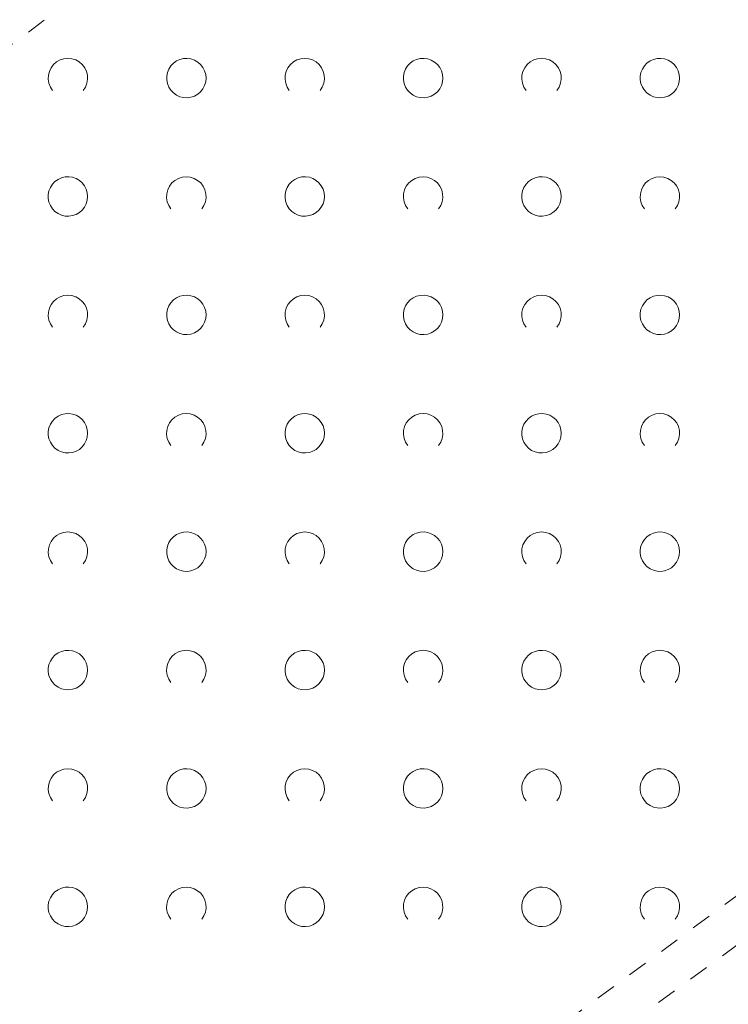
# Model space of a CAD drawing. Extents: x 5474185 to 5474933, y 5916077 to 5916824.
# Tile 52 of 256: x 5474307 to 5474325, y 5916620 to 5916645. Entities that reach past the tile are written whole.
import ezdxf

# ---------------------------------------------------------------- set-up
doc = ezdxf.new("R2010")
doc.units = 0
doc.linetypes.add('PRZER1-1', pattern=[1, 0.5, -0.5])
doc.layers.add('GESUZY', color=253, linetype='CONTINUOUS', lineweight=18)
doc.layers.add('GSSZAD', color=254, linetype='CONTINUOUS', lineweight=18)

msp = doc.modelspace()

# ---------------------------------------------------------------- linework, layer by layer
at = {"layer": 'GESUZY', "linetype": 'PRZER1-1', "lineweight": 13}
for p, q in [((5474339.71, 5916668.78, 10.08), (5474296.7, 5916636.43, 10.08)), ((5474332.6, 5916626.63, 10.08), (5474312.21, 5916611.74, 10.08)), ((5474312.11, 5916612.84, 10.08), (5474329.83, 5916625.89, 10.08))]:
    msp.add_line(p, q, dxfattribs=at)
at = {"layer": 'GSSZAD', "elevation": 10.1, "flags": 128}
for points in [[(5474307.954688, 5916642.958505), (5474307.899433, 5916643.044136), (5474307.862688, 5916643.139191), (5474307.84598, 5916643.239723), (5474307.850002, 5916643.341554), (5474307.874588, 5916643.440454), (5474307.918717, 5916643.532315), (5474307.980554, 5916643.61332), (5474308.057532, 5916643.680104), (5474308.146452, 5916643.729894), (5474308.24362, 5916643.760619), (5474308.345, 5916643.771005), (5474308.44638, 5916643.760619), (5474308.543548, 5916643.729894), (5474308.632468, 5916643.680104), (5474308.709446, 5916643.61332), (5474308.771283, 5916643.532315), (5474308.815412, 5916643.440454), (5474308.839998, 5916643.341554), (5474308.84402, 5916643.239723), (5474308.827312, 5916643.139191), (5474308.790567, 5916643.044136), (5474308.735312, 5916642.958505)], [(5474313.954688, 5916642.958505), (5474313.899433, 5916643.044136), (5474313.862688, 5916643.139191), (5474313.84598, 5916643.239723), (5474313.850002, 5916643.341554), (5474313.874588, 5916643.440454), (5474313.918717, 5916643.532315), (5474313.980554, 5916643.61332), (5474314.057532, 5916643.680104), (5474314.146452, 5916643.729894), (5474314.24362, 5916643.760619), (5474314.345, 5916643.771005), (5474314.44638, 5916643.760619), (5474314.543548, 5916643.729894), (5474314.632468, 5916643.680104), (5474314.709446, 5916643.61332), (5474314.771283, 5916643.532315), (5474314.815412, 5916643.440454), (5474314.839998, 5916643.341554), (5474314.84402, 5916643.239723), (5474314.827312, 5916643.139191), (5474314.790567, 5916643.044136), (5474314.735312, 5916642.958505)], [(5474319.954688, 5916642.958505), (5474319.899433, 5916643.044136), (5474319.862688, 5916643.139191), (5474319.84598, 5916643.239723), (5474319.850002, 5916643.341554), (5474319.874588, 5916643.440454), (5474319.918717, 5916643.532315), (5474319.980554, 5916643.61332), (5474320.057532, 5916643.680104), (5474320.146452, 5916643.729894), (5474320.24362, 5916643.760619), (5474320.345, 5916643.771005), (5474320.44638, 5916643.760619), (5474320.543548, 5916643.729894), (5474320.632468, 5916643.680104), (5474320.709446, 5916643.61332), (5474320.771283, 5916643.532315), (5474320.815412, 5916643.440454), (5474320.839998, 5916643.341554), (5474320.84402, 5916643.239723), (5474320.827312, 5916643.139191), (5474320.790567, 5916643.044136), (5474320.735312, 5916642.958505)], [(5474310.954688, 5916639.958505), (5474310.899433, 5916640.044136), (5474310.862688, 5916640.139191), (5474310.84598, 5916640.239723), (5474310.850002, 5916640.341554), (5474310.874588, 5916640.440454), (5474310.918717, 5916640.532315), (5474310.980554, 5916640.61332), (5474311.057532, 5916640.680104), (5474311.146452, 5916640.729894), (5474311.24362, 5916640.760619), (5474311.345, 5916640.771005), (5474311.44638, 5916640.760619), (5474311.543548, 5916640.729894), (5474311.632468, 5916640.680104), (5474311.709446, 5916640.61332), (5474311.771283, 5916640.532315), (5474311.815412, 5916640.440454), (5474311.839998, 5916640.341554), (5474311.84402, 5916640.239723), (5474311.827312, 5916640.139191), (5474311.790567, 5916640.044136), (5474311.735312, 5916639.958505)], [(5474316.954688, 5916639.958505), (5474316.899433, 5916640.044136), (5474316.862688, 5916640.139191), (5474316.84598, 5916640.239723), (5474316.850002, 5916640.341554), (5474316.874588, 5916640.440454), (5474316.918717, 5916640.532315), (5474316.980554, 5916640.61332), (5474317.057532, 5916640.680104), (5474317.146452, 5916640.729894), (5474317.24362, 5916640.760619), (5474317.345, 5916640.771005), (5474317.44638, 5916640.760619), (5474317.543548, 5916640.729894), (5474317.632468, 5916640.680104), (5474317.709446, 5916640.61332), (5474317.771283, 5916640.532315), (5474317.815412, 5916640.440454), (5474317.839998, 5916640.341554), (5474317.84402, 5916640.239723), (5474317.827312, 5916640.139191), (5474317.790567, 5916640.044136), (5474317.735312, 5916639.958505)], [(5474322.954688, 5916639.958505), (5474322.899433, 5916640.044136), (5474322.862688, 5916640.139191), (5474322.84598, 5916640.239723), (5474322.850002, 5916640.341554), (5474322.874588, 5916640.440454), (5474322.918717, 5916640.532315), (5474322.980554, 5916640.61332), (5474323.057532, 5916640.680104), (5474323.146452, 5916640.729894), (5474323.24362, 5916640.760619), (5474323.345, 5916640.771005), (5474323.44638, 5916640.760619), (5474323.543548, 5916640.729894), (5474323.632468, 5916640.680104), (5474323.709446, 5916640.61332), (5474323.771283, 5916640.532315), (5474323.815412, 5916640.440454), (5474323.839998, 5916640.341554), (5474323.84402, 5916640.239723), (5474323.827312, 5916640.139191), (5474323.790567, 5916640.044136), (5474323.735312, 5916639.958505)], [(5474307.954688, 5916636.958505), (5474307.899433, 5916637.044136), (5474307.862688, 5916637.139191), (5474307.84598, 5916637.239723), (5474307.850002, 5916637.341554), (5474307.874588, 5916637.440454), (5474307.918717, 5916637.532315), (5474307.980554, 5916637.61332), (5474308.057532, 5916637.680104), (5474308.146452, 5916637.729894), (5474308.24362, 5916637.760619), (5474308.345, 5916637.771005), (5474308.44638, 5916637.760619), (5474308.543548, 5916637.729894), (5474308.632468, 5916637.680104), (5474308.709446, 5916637.61332), (5474308.771283, 5916637.532315), (5474308.815412, 5916637.440454), (5474308.839998, 5916637.341554), (5474308.84402, 5916637.239723), (5474308.827312, 5916637.139191), (5474308.790567, 5916637.044136), (5474308.735312, 5916636.958505)], [(5474313.954688, 5916636.958505), (5474313.899433, 5916637.044136), (5474313.862688, 5916637.139191), (5474313.84598, 5916637.239723), (5474313.850002, 5916637.341554), (5474313.874588, 5916637.440454), (5474313.918717, 5916637.532315), (5474313.980554, 5916637.61332), (5474314.057532, 5916637.680104), (5474314.146452, 5916637.729894), (5474314.24362, 5916637.760619), (5474314.345, 5916637.771005), (5474314.44638, 5916637.760619), (5474314.543548, 5916637.729894), (5474314.632468, 5916637.680104), (5474314.709446, 5916637.61332), (5474314.771283, 5916637.532315), (5474314.815412, 5916637.440454), (5474314.839998, 5916637.341554), (5474314.84402, 5916637.239723), (5474314.827312, 5916637.139191), (5474314.790567, 5916637.044136), (5474314.735312, 5916636.958505)], [(5474319.954688, 5916636.958505), (5474319.899433, 5916637.044136), (5474319.862688, 5916637.139191), (5474319.84598, 5916637.239723), (5474319.850002, 5916637.341554), (5474319.874588, 5916637.440454), (5474319.918717, 5916637.532315), (5474319.980554, 5916637.61332), (5474320.057532, 5916637.680104), (5474320.146452, 5916637.729894), (5474320.24362, 5916637.760619), (5474320.345, 5916637.771005), (5474320.44638, 5916637.760619), (5474320.543548, 5916637.729894), (5474320.632468, 5916637.680104), (5474320.709446, 5916637.61332), (5474320.771283, 5916637.532315), (5474320.815412, 5916637.440454), (5474320.839998, 5916637.341554), (5474320.84402, 5916637.239723), (5474320.827312, 5916637.139191), (5474320.790567, 5916637.044136), (5474320.735312, 5916636.958505)], [(5474310.954688, 5916633.958505), (5474310.899433, 5916634.044136), (5474310.862688, 5916634.139191), (5474310.84598, 5916634.239723), (5474310.850002, 5916634.341554), (5474310.874588, 5916634.440454), (5474310.918717, 5916634.532315), (5474310.980554, 5916634.61332), (5474311.057532, 5916634.680104), (5474311.146452, 5916634.729894), (5474311.24362, 5916634.760619), (5474311.345, 5916634.771005), (5474311.44638, 5916634.760619), (5474311.543548, 5916634.729894), (5474311.632468, 5916634.680104), (5474311.709446, 5916634.61332), (5474311.771283, 5916634.532315), (5474311.815412, 5916634.440454), (5474311.839998, 5916634.341554), (5474311.84402, 5916634.239723), (5474311.827312, 5916634.139191), (5474311.790567, 5916634.044136), (5474311.735312, 5916633.958505)], [(5474316.954688, 5916633.958505), (5474316.899433, 5916634.044136), (5474316.862688, 5916634.139191), (5474316.84598, 5916634.239723), (5474316.850002, 5916634.341554), (5474316.874588, 5916634.440454), (5474316.918717, 5916634.532315), (5474316.980554, 5916634.61332), (5474317.057532, 5916634.680104), (5474317.146452, 5916634.729894), (5474317.24362, 5916634.760619), (5474317.345, 5916634.771005), (5474317.44638, 5916634.760619), (5474317.543548, 5916634.729894), (5474317.632468, 5916634.680104), (5474317.709446, 5916634.61332), (5474317.771283, 5916634.532315), (5474317.815412, 5916634.440454), (5474317.839998, 5916634.341554), (5474317.84402, 5916634.239723), (5474317.827312, 5916634.139191), (5474317.790567, 5916634.044136), (5474317.735312, 5916633.958505)], [(5474322.954688, 5916633.958505), (5474322.899433, 5916634.044136), (5474322.862688, 5916634.139191), (5474322.84598, 5916634.239723), (5474322.850002, 5916634.341554), (5474322.874588, 5916634.440454), (5474322.918717, 5916634.532315), (5474322.980554, 5916634.61332), (5474323.057532, 5916634.680104), (5474323.146452, 5916634.729894), (5474323.24362, 5916634.760619), (5474323.345, 5916634.771005), (5474323.44638, 5916634.760619), (5474323.543548, 5916634.729894), (5474323.632468, 5916634.680104), (5474323.709446, 5916634.61332), (5474323.771283, 5916634.532315), (5474323.815412, 5916634.440454), (5474323.839998, 5916634.341554), (5474323.84402, 5916634.239723), (5474323.827312, 5916634.139191), (5474323.790567, 5916634.044136), (5474323.735312, 5916633.958505)], [(5474307.954688, 5916630.958505), (5474307.899433, 5916631.044136), (5474307.862688, 5916631.139191), (5474307.84598, 5916631.239723), (5474307.850002, 5916631.341554), (5474307.874588, 5916631.440454), (5474307.918717, 5916631.532315), (5474307.980554, 5916631.61332), (5474308.057532, 5916631.680104), (5474308.146452, 5916631.729894), (5474308.24362, 5916631.760619), (5474308.345, 5916631.771005), (5474308.44638, 5916631.760619), (5474308.543548, 5916631.729894), (5474308.632468, 5916631.680104), (5474308.709446, 5916631.61332), (5474308.771283, 5916631.532315), (5474308.815412, 5916631.440454), (5474308.839998, 5916631.341554), (5474308.84402, 5916631.239723), (5474308.827312, 5916631.139191), (5474308.790567, 5916631.044136), (5474308.735312, 5916630.958505)], [(5474313.954688, 5916630.958505), (5474313.899433, 5916631.044136), (5474313.862688, 5916631.139191), (5474313.84598, 5916631.239723), (5474313.850002, 5916631.341554), (5474313.874588, 5916631.440454), (5474313.918717, 5916631.532315), (5474313.980554, 5916631.61332), (5474314.057532, 5916631.680104), (5474314.146452, 5916631.729894), (5474314.24362, 5916631.760619), (5474314.345, 5916631.771005), (5474314.44638, 5916631.760619), (5474314.543548, 5916631.729894), (5474314.632468, 5916631.680104), (5474314.709446, 5916631.61332), (5474314.771283, 5916631.532315), (5474314.815412, 5916631.440454), (5474314.839998, 5916631.341554), (5474314.84402, 5916631.239723), (5474314.827312, 5916631.139191), (5474314.790567, 5916631.044136), (5474314.735312, 5916630.958505)], [(5474319.954688, 5916630.958505), (5474319.899433, 5916631.044136), (5474319.862688, 5916631.139191), (5474319.84598, 5916631.239723), (5474319.850002, 5916631.341554), (5474319.874588, 5916631.440454), (5474319.918717, 5916631.532315), (5474319.980554, 5916631.61332), (5474320.057532, 5916631.680104), (5474320.146452, 5916631.729894), (5474320.24362, 5916631.760619), (5474320.345, 5916631.771005), (5474320.44638, 5916631.760619), (5474320.543548, 5916631.729894), (5474320.632468, 5916631.680104), (5474320.709446, 5916631.61332), (5474320.771283, 5916631.532315), (5474320.815412, 5916631.440454), (5474320.839998, 5916631.341554), (5474320.84402, 5916631.239723), (5474320.827312, 5916631.139191), (5474320.790567, 5916631.044136), (5474320.735312, 5916630.958505)], [(5474310.954688, 5916627.958505), (5474310.899433, 5916628.044136), (5474310.862688, 5916628.139191), (5474310.84598, 5916628.239723), (5474310.850002, 5916628.341554), (5474310.874588, 5916628.440454), (5474310.918717, 5916628.532315), (5474310.980554, 5916628.61332), (5474311.057532, 5916628.680104), (5474311.146452, 5916628.729894), (5474311.24362, 5916628.760619), (5474311.345, 5916628.771005), (5474311.44638, 5916628.760619), (5474311.543548, 5916628.729894), (5474311.632468, 5916628.680104), (5474311.709446, 5916628.61332), (5474311.771283, 5916628.532315), (5474311.815412, 5916628.440454), (5474311.839998, 5916628.341554), (5474311.84402, 5916628.239723), (5474311.827312, 5916628.139191), (5474311.790567, 5916628.044136), (5474311.735312, 5916627.958505)], [(5474316.954688, 5916627.958505), (5474316.899433, 5916628.044136), (5474316.862688, 5916628.139191), (5474316.84598, 5916628.239723), (5474316.850002, 5916628.341554), (5474316.874588, 5916628.440454), (5474316.918717, 5916628.532315), (5474316.980554, 5916628.61332), (5474317.057532, 5916628.680104), (5474317.146452, 5916628.729894), (5474317.24362, 5916628.760619), (5474317.345, 5916628.771005), (5474317.44638, 5916628.760619), (5474317.543548, 5916628.729894), (5474317.632468, 5916628.680104), (5474317.709446, 5916628.61332), (5474317.771283, 5916628.532315), (5474317.815412, 5916628.440454), (5474317.839998, 5916628.341554), (5474317.84402, 5916628.239723), (5474317.827312, 5916628.139191), (5474317.790567, 5916628.044136), (5474317.735312, 5916627.958505)], [(5474322.954688, 5916627.958505), (5474322.899433, 5916628.044136), (5474322.862688, 5916628.139191), (5474322.84598, 5916628.239723), (5474322.850002, 5916628.341554), (5474322.874588, 5916628.440454), (5474322.918717, 5916628.532315), (5474322.980554, 5916628.61332), (5474323.057532, 5916628.680104), (5474323.146452, 5916628.729894), (5474323.24362, 5916628.760619), (5474323.345, 5916628.771005), (5474323.44638, 5916628.760619), (5474323.543548, 5916628.729894), (5474323.632468, 5916628.680104), (5474323.709446, 5916628.61332), (5474323.771283, 5916628.532315), (5474323.815412, 5916628.440454), (5474323.839998, 5916628.341554), (5474323.84402, 5916628.239723), (5474323.827312, 5916628.139191), (5474323.790567, 5916628.044136), (5474323.735312, 5916627.958505)], [(5474307.954688, 5916624.958505), (5474307.899433, 5916625.044136), (5474307.862688, 5916625.139191), (5474307.84598, 5916625.239723), (5474307.850002, 5916625.341554), (5474307.874588, 5916625.440454), (5474307.918717, 5916625.532315), (5474307.980554, 5916625.61332), (5474308.057532, 5916625.680104), (5474308.146452, 5916625.729894), (5474308.24362, 5916625.760619), (5474308.345, 5916625.771005), (5474308.44638, 5916625.760619), (5474308.543548, 5916625.729894), (5474308.632468, 5916625.680104), (5474308.709446, 5916625.61332), (5474308.771283, 5916625.532315), (5474308.815412, 5916625.440454), (5474308.839998, 5916625.341554), (5474308.84402, 5916625.239723), (5474308.827312, 5916625.139191), (5474308.790567, 5916625.044136), (5474308.735312, 5916624.958505)], [(5474313.954688, 5916624.958505), (5474313.899433, 5916625.044136), (5474313.862688, 5916625.139191), (5474313.84598, 5916625.239723), (5474313.850002, 5916625.341554), (5474313.874588, 5916625.440454), (5474313.918717, 5916625.532315), (5474313.980554, 5916625.61332), (5474314.057532, 5916625.680104), (5474314.146452, 5916625.729894), (5474314.24362, 5916625.760619), (5474314.345, 5916625.771005), (5474314.44638, 5916625.760619), (5474314.543548, 5916625.729894), (5474314.632468, 5916625.680104), (5474314.709446, 5916625.61332), (5474314.771283, 5916625.532315), (5474314.815412, 5916625.440454), (5474314.839998, 5916625.341554), (5474314.84402, 5916625.239723), (5474314.827312, 5916625.139191), (5474314.790567, 5916625.044136), (5474314.735312, 5916624.958505)], [(5474319.954688, 5916624.958505), (5474319.899433, 5916625.044136), (5474319.862688, 5916625.139191), (5474319.84598, 5916625.239723), (5474319.850002, 5916625.341554), (5474319.874588, 5916625.440454), (5474319.918717, 5916625.532315), (5474319.980554, 5916625.61332), (5474320.057532, 5916625.680104), (5474320.146452, 5916625.729894), (5474320.24362, 5916625.760619), (5474320.345, 5916625.771005), (5474320.44638, 5916625.760619), (5474320.543548, 5916625.729894), (5474320.632468, 5916625.680104), (5474320.709446, 5916625.61332), (5474320.771283, 5916625.532315), (5474320.815412, 5916625.440454), (5474320.839998, 5916625.341554), (5474320.84402, 5916625.239723), (5474320.827312, 5916625.139191), (5474320.790567, 5916625.044136), (5474320.735312, 5916624.958505)], [(5474310.954688, 5916621.958505), (5474310.899433, 5916622.044136), (5474310.862688, 5916622.139191), (5474310.84598, 5916622.239723), (5474310.850002, 5916622.341554), (5474310.874588, 5916622.440454), (5474310.918717, 5916622.532315), (5474310.980554, 5916622.61332), (5474311.057532, 5916622.680104), (5474311.146452, 5916622.729894), (5474311.24362, 5916622.760619), (5474311.345, 5916622.771005), (5474311.44638, 5916622.760619), (5474311.543548, 5916622.729894), (5474311.632468, 5916622.680104), (5474311.709446, 5916622.61332), (5474311.771283, 5916622.532315), (5474311.815412, 5916622.440454), (5474311.839998, 5916622.341554), (5474311.84402, 5916622.239723), (5474311.827312, 5916622.139191), (5474311.790567, 5916622.044136), (5474311.735312, 5916621.958505)], [(5474316.954688, 5916621.958505), (5474316.899433, 5916622.044136), (5474316.862688, 5916622.139191), (5474316.84598, 5916622.239723), (5474316.850002, 5916622.341554), (5474316.874588, 5916622.440454), (5474316.918717, 5916622.532315), (5474316.980554, 5916622.61332), (5474317.057532, 5916622.680104), (5474317.146452, 5916622.729894), (5474317.24362, 5916622.760619), (5474317.345, 5916622.771005), (5474317.44638, 5916622.760619), (5474317.543548, 5916622.729894), (5474317.632468, 5916622.680104), (5474317.709446, 5916622.61332), (5474317.771283, 5916622.532315), (5474317.815412, 5916622.440454), (5474317.839998, 5916622.341554), (5474317.84402, 5916622.239723), (5474317.827312, 5916622.139191), (5474317.790567, 5916622.044136), (5474317.735312, 5916621.958505)], [(5474322.954688, 5916621.958505), (5474322.899433, 5916622.044136), (5474322.862688, 5916622.139191), (5474322.84598, 5916622.239723), (5474322.850002, 5916622.341554), (5474322.874588, 5916622.440454), (5474322.918717, 5916622.532315), (5474322.980554, 5916622.61332), (5474323.057532, 5916622.680104), (5474323.146452, 5916622.729894), (5474323.24362, 5916622.760619), (5474323.345, 5916622.771005), (5474323.44638, 5916622.760619), (5474323.543548, 5916622.729894), (5474323.632468, 5916622.680104), (5474323.709446, 5916622.61332), (5474323.771283, 5916622.532315), (5474323.815412, 5916622.440454), (5474323.839998, 5916622.341554), (5474323.84402, 5916622.239723), (5474323.827312, 5916622.139191), (5474323.790567, 5916622.044136), (5474323.735312, 5916621.958505)]]:
    msp.add_lwpolyline(points, dxfattribs=at)
for points in [[(5474311.845, 5916643.271005), (5474311.835964, 5916643.365631), (5474311.809184, 5916643.456836), (5474311.765627, 5916643.541325), (5474311.706867, 5916643.616045), (5474311.635028, 5916643.678293), (5474311.552708, 5916643.725821), (5474311.462879, 5916643.756911), (5474311.368791, 5916643.770439), (5474311.273843, 5916643.765916), (5474311.181466, 5916643.743505), (5474311.095, 5916643.704018), (5474311.01757, 5916643.64888), (5474310.951973, 5916643.580084), (5474310.900582, 5916643.500118), (5474310.865254, 5916643.411871), (5474310.847264, 5916643.318533), (5474310.847264, 5916643.223477), (5474310.865254, 5916643.130139), (5474310.900582, 5916643.041892), (5474310.951973, 5916642.961926), (5474311.01757, 5916642.89313), (5474311.095, 5916642.837992), (5474311.181466, 5916642.798505), (5474311.273843, 5916642.776094), (5474311.368791, 5916642.771571), (5474311.462879, 5916642.785099), (5474311.552708, 5916642.816189), (5474311.635028, 5916642.863717), (5474311.706867, 5916642.925965), (5474311.765627, 5916643.000685), (5474311.809184, 5916643.085174), (5474311.835964, 5916643.176379), (5474311.845, 5916643.271005)], [(5474317.845, 5916643.271005), (5474317.835964, 5916643.365631), (5474317.809184, 5916643.456836), (5474317.765627, 5916643.541325), (5474317.706867, 5916643.616045), (5474317.635028, 5916643.678293), (5474317.552708, 5916643.725821), (5474317.462879, 5916643.756911), (5474317.368791, 5916643.770439), (5474317.273843, 5916643.765916), (5474317.181466, 5916643.743505), (5474317.095, 5916643.704018), (5474317.01757, 5916643.64888), (5474316.951973, 5916643.580084), (5474316.900582, 5916643.500118), (5474316.865254, 5916643.411871), (5474316.847264, 5916643.318533), (5474316.847264, 5916643.223477), (5474316.865254, 5916643.130139), (5474316.900582, 5916643.041892), (5474316.951973, 5916642.961926), (5474317.01757, 5916642.89313), (5474317.095, 5916642.837992), (5474317.181466, 5916642.798505), (5474317.273843, 5916642.776094), (5474317.368791, 5916642.771571), (5474317.462879, 5916642.785099), (5474317.552708, 5916642.816189), (5474317.635028, 5916642.863717), (5474317.706867, 5916642.925965), (5474317.765627, 5916643.000685), (5474317.809184, 5916643.085174), (5474317.835964, 5916643.176379), (5474317.845, 5916643.271005)], [(5474323.845, 5916643.271005), (5474323.835964, 5916643.365631), (5474323.809184, 5916643.456836), (5474323.765627, 5916643.541325), (5474323.706867, 5916643.616045), (5474323.635028, 5916643.678293), (5474323.552708, 5916643.725821), (5474323.462879, 5916643.756911), (5474323.368791, 5916643.770439), (5474323.273843, 5916643.765916), (5474323.181466, 5916643.743505), (5474323.095, 5916643.704018), (5474323.01757, 5916643.64888), (5474322.951973, 5916643.580084), (5474322.900582, 5916643.500118), (5474322.865254, 5916643.411871), (5474322.847264, 5916643.318533), (5474322.847264, 5916643.223477), (5474322.865254, 5916643.130139), (5474322.900582, 5916643.041892), (5474322.951973, 5916642.961926), (5474323.01757, 5916642.89313), (5474323.095, 5916642.837992), (5474323.181466, 5916642.798505), (5474323.273843, 5916642.776094), (5474323.368791, 5916642.771571), (5474323.462879, 5916642.785099), (5474323.552708, 5916642.816189), (5474323.635028, 5916642.863717), (5474323.706867, 5916642.925965), (5474323.765627, 5916643.000685), (5474323.809184, 5916643.085174), (5474323.835964, 5916643.176379), (5474323.845, 5916643.271005)], [(5474308.845, 5916640.271005), (5474308.835964, 5916640.365631), (5474308.809184, 5916640.456836), (5474308.765627, 5916640.541325), (5474308.706867, 5916640.616045), (5474308.635028, 5916640.678293), (5474308.552708, 5916640.725821), (5474308.462879, 5916640.756911), (5474308.368791, 5916640.770439), (5474308.273843, 5916640.765916), (5474308.181466, 5916640.743505), (5474308.095, 5916640.704018), (5474308.01757, 5916640.64888), (5474307.951973, 5916640.580084), (5474307.900582, 5916640.500118), (5474307.865254, 5916640.411871), (5474307.847264, 5916640.318533), (5474307.847264, 5916640.223477), (5474307.865254, 5916640.130139), (5474307.900582, 5916640.041892), (5474307.951973, 5916639.961926), (5474308.01757, 5916639.89313), (5474308.095, 5916639.837992), (5474308.181466, 5916639.798505), (5474308.273843, 5916639.776094), (5474308.368791, 5916639.771571), (5474308.462879, 5916639.785099), (5474308.552708, 5916639.816189), (5474308.635028, 5916639.863717), (5474308.706867, 5916639.925965), (5474308.765627, 5916640.000685), (5474308.809184, 5916640.085174), (5474308.835964, 5916640.176379), (5474308.845, 5916640.271005)], [(5474314.845, 5916640.271005), (5474314.835964, 5916640.365631), (5474314.809184, 5916640.456836), (5474314.765627, 5916640.541325), (5474314.706867, 5916640.616045), (5474314.635028, 5916640.678293), (5474314.552708, 5916640.725821), (5474314.462879, 5916640.756911), (5474314.368791, 5916640.770439), (5474314.273843, 5916640.765916), (5474314.181466, 5916640.743505), (5474314.095, 5916640.704018), (5474314.01757, 5916640.64888), (5474313.951973, 5916640.580084), (5474313.900582, 5916640.500118), (5474313.865254, 5916640.411871), (5474313.847264, 5916640.318533), (5474313.847264, 5916640.223477), (5474313.865254, 5916640.130139), (5474313.900582, 5916640.041892), (5474313.951973, 5916639.961926), (5474314.01757, 5916639.89313), (5474314.095, 5916639.837992), (5474314.181466, 5916639.798505), (5474314.273843, 5916639.776094), (5474314.368791, 5916639.771571), (5474314.462879, 5916639.785099), (5474314.552708, 5916639.816189), (5474314.635028, 5916639.863717), (5474314.706867, 5916639.925965), (5474314.765627, 5916640.000685), (5474314.809184, 5916640.085174), (5474314.835964, 5916640.176379), (5474314.845, 5916640.271005)], [(5474320.845, 5916640.271005), (5474320.835964, 5916640.365631), (5474320.809184, 5916640.456836), (5474320.765627, 5916640.541325), (5474320.706867, 5916640.616045), (5474320.635028, 5916640.678293), (5474320.552708, 5916640.725821), (5474320.462879, 5916640.756911), (5474320.368791, 5916640.770439), (5474320.273843, 5916640.765916), (5474320.181466, 5916640.743505), (5474320.095, 5916640.704018), (5474320.01757, 5916640.64888), (5474319.951973, 5916640.580084), (5474319.900582, 5916640.500118), (5474319.865254, 5916640.411871), (5474319.847264, 5916640.318533), (5474319.847264, 5916640.223477), (5474319.865254, 5916640.130139), (5474319.900582, 5916640.041892), (5474319.951973, 5916639.961926), (5474320.01757, 5916639.89313), (5474320.095, 5916639.837992), (5474320.181466, 5916639.798505), (5474320.273843, 5916639.776094), (5474320.368791, 5916639.771571), (5474320.462879, 5916639.785099), (5474320.552708, 5916639.816189), (5474320.635028, 5916639.863717), (5474320.706867, 5916639.925965), (5474320.765627, 5916640.000685), (5474320.809184, 5916640.085174), (5474320.835964, 5916640.176379), (5474320.845, 5916640.271005)], [(5474311.845, 5916637.271005), (5474311.835964, 5916637.365631), (5474311.809184, 5916637.456836), (5474311.765627, 5916637.541325), (5474311.706867, 5916637.616045), (5474311.635028, 5916637.678293), (5474311.552708, 5916637.725821), (5474311.462879, 5916637.756911), (5474311.368791, 5916637.770439), (5474311.273843, 5916637.765916), (5474311.181466, 5916637.743505), (5474311.095, 5916637.704018), (5474311.01757, 5916637.64888), (5474310.951973, 5916637.580084), (5474310.900582, 5916637.500118), (5474310.865254, 5916637.411871), (5474310.847264, 5916637.318533), (5474310.847264, 5916637.223477), (5474310.865254, 5916637.130139), (5474310.900582, 5916637.041892), (5474310.951973, 5916636.961926), (5474311.01757, 5916636.89313), (5474311.095, 5916636.837992), (5474311.181466, 5916636.798505), (5474311.273843, 5916636.776094), (5474311.368791, 5916636.771571), (5474311.462879, 5916636.785099), (5474311.552708, 5916636.816189), (5474311.635028, 5916636.863717), (5474311.706867, 5916636.925965), (5474311.765627, 5916637.000685), (5474311.809184, 5916637.085174), (5474311.835964, 5916637.176379), (5474311.845, 5916637.271005)], [(5474317.845, 5916637.271005), (5474317.835964, 5916637.365631), (5474317.809184, 5916637.456836), (5474317.765627, 5916637.541325), (5474317.706867, 5916637.616045), (5474317.635028, 5916637.678293), (5474317.552708, 5916637.725821), (5474317.462879, 5916637.756911), (5474317.368791, 5916637.770439), (5474317.273843, 5916637.765916), (5474317.181466, 5916637.743505), (5474317.095, 5916637.704018), (5474317.01757, 5916637.64888), (5474316.951973, 5916637.580084), (5474316.900582, 5916637.500118), (5474316.865254, 5916637.411871), (5474316.847264, 5916637.318533), (5474316.847264, 5916637.223477), (5474316.865254, 5916637.130139), (5474316.900582, 5916637.041892), (5474316.951973, 5916636.961926), (5474317.01757, 5916636.89313), (5474317.095, 5916636.837992), (5474317.181466, 5916636.798505), (5474317.273843, 5916636.776094), (5474317.368791, 5916636.771571), (5474317.462879, 5916636.785099), (5474317.552708, 5916636.816189), (5474317.635028, 5916636.863717), (5474317.706867, 5916636.925965), (5474317.765627, 5916637.000685), (5474317.809184, 5916637.085174), (5474317.835964, 5916637.176379), (5474317.845, 5916637.271005)], [(5474323.845, 5916637.271005), (5474323.835964, 5916637.365631), (5474323.809184, 5916637.456836), (5474323.765627, 5916637.541325), (5474323.706867, 5916637.616045), (5474323.635028, 5916637.678293), (5474323.552708, 5916637.725821), (5474323.462879, 5916637.756911), (5474323.368791, 5916637.770439), (5474323.273843, 5916637.765916), (5474323.181466, 5916637.743505), (5474323.095, 5916637.704018), (5474323.01757, 5916637.64888), (5474322.951973, 5916637.580084), (5474322.900582, 5916637.500118), (5474322.865254, 5916637.411871), (5474322.847264, 5916637.318533), (5474322.847264, 5916637.223477), (5474322.865254, 5916637.130139), (5474322.900582, 5916637.041892), (5474322.951973, 5916636.961926), (5474323.01757, 5916636.89313), (5474323.095, 5916636.837992), (5474323.181466, 5916636.798505), (5474323.273843, 5916636.776094), (5474323.368791, 5916636.771571), (5474323.462879, 5916636.785099), (5474323.552708, 5916636.816189), (5474323.635028, 5916636.863717), (5474323.706867, 5916636.925965), (5474323.765627, 5916637.000685), (5474323.809184, 5916637.085174), (5474323.835964, 5916637.176379), (5474323.845, 5916637.271005)], [(5474308.845, 5916634.271005), (5474308.835964, 5916634.365631), (5474308.809184, 5916634.456836), (5474308.765627, 5916634.541325), (5474308.706867, 5916634.616045), (5474308.635028, 5916634.678293), (5474308.552708, 5916634.725821), (5474308.462879, 5916634.756911), (5474308.368791, 5916634.770439), (5474308.273843, 5916634.765916), (5474308.181466, 5916634.743505), (5474308.095, 5916634.704018), (5474308.01757, 5916634.64888), (5474307.951973, 5916634.580084), (5474307.900582, 5916634.500118), (5474307.865254, 5916634.411871), (5474307.847264, 5916634.318533), (5474307.847264, 5916634.223477), (5474307.865254, 5916634.130139), (5474307.900582, 5916634.041892), (5474307.951973, 5916633.961926), (5474308.01757, 5916633.89313), (5474308.095, 5916633.837992), (5474308.181466, 5916633.798505), (5474308.273843, 5916633.776094), (5474308.368791, 5916633.771571), (5474308.462879, 5916633.785099), (5474308.552708, 5916633.816189), (5474308.635028, 5916633.863717), (5474308.706867, 5916633.925965), (5474308.765627, 5916634.000685), (5474308.809184, 5916634.085174), (5474308.835964, 5916634.176379), (5474308.845, 5916634.271005)], [(5474314.845, 5916634.271005), (5474314.835964, 5916634.365631), (5474314.809184, 5916634.456836), (5474314.765627, 5916634.541325), (5474314.706867, 5916634.616045), (5474314.635028, 5916634.678293), (5474314.552708, 5916634.725821), (5474314.462879, 5916634.756911), (5474314.368791, 5916634.770439), (5474314.273843, 5916634.765916), (5474314.181466, 5916634.743505), (5474314.095, 5916634.704018), (5474314.01757, 5916634.64888), (5474313.951973, 5916634.580084), (5474313.900582, 5916634.500118), (5474313.865254, 5916634.411871), (5474313.847264, 5916634.318533), (5474313.847264, 5916634.223477), (5474313.865254, 5916634.130139), (5474313.900582, 5916634.041892), (5474313.951973, 5916633.961926), (5474314.01757, 5916633.89313), (5474314.095, 5916633.837992), (5474314.181466, 5916633.798505), (5474314.273843, 5916633.776094), (5474314.368791, 5916633.771571), (5474314.462879, 5916633.785099), (5474314.552708, 5916633.816189), (5474314.635028, 5916633.863717), (5474314.706867, 5916633.925965), (5474314.765627, 5916634.000685), (5474314.809184, 5916634.085174), (5474314.835964, 5916634.176379), (5474314.845, 5916634.271005)], [(5474320.845, 5916634.271005), (5474320.835964, 5916634.365631), (5474320.809184, 5916634.456836), (5474320.765627, 5916634.541325), (5474320.706867, 5916634.616045), (5474320.635028, 5916634.678293), (5474320.552708, 5916634.725821), (5474320.462879, 5916634.756911), (5474320.368791, 5916634.770439), (5474320.273843, 5916634.765916), (5474320.181466, 5916634.743505), (5474320.095, 5916634.704018), (5474320.01757, 5916634.64888), (5474319.951973, 5916634.580084), (5474319.900582, 5916634.500118), (5474319.865254, 5916634.411871), (5474319.847264, 5916634.318533), (5474319.847264, 5916634.223477), (5474319.865254, 5916634.130139), (5474319.900582, 5916634.041892), (5474319.951973, 5916633.961926), (5474320.01757, 5916633.89313), (5474320.095, 5916633.837992), (5474320.181466, 5916633.798505), (5474320.273843, 5916633.776094), (5474320.368791, 5916633.771571), (5474320.462879, 5916633.785099), (5474320.552708, 5916633.816189), (5474320.635028, 5916633.863717), (5474320.706867, 5916633.925965), (5474320.765627, 5916634.000685), (5474320.809184, 5916634.085174), (5474320.835964, 5916634.176379), (5474320.845, 5916634.271005)], [(5474311.845, 5916631.271005), (5474311.835964, 5916631.365631), (5474311.809184, 5916631.456836), (5474311.765627, 5916631.541325), (5474311.706867, 5916631.616045), (5474311.635028, 5916631.678293), (5474311.552708, 5916631.725821), (5474311.462879, 5916631.756911), (5474311.368791, 5916631.770439), (5474311.273843, 5916631.765916), (5474311.181466, 5916631.743505), (5474311.095, 5916631.704018), (5474311.01757, 5916631.64888), (5474310.951973, 5916631.580084), (5474310.900582, 5916631.500118), (5474310.865254, 5916631.411871), (5474310.847264, 5916631.318533), (5474310.847264, 5916631.223477), (5474310.865254, 5916631.130139), (5474310.900582, 5916631.041892), (5474310.951973, 5916630.961926), (5474311.01757, 5916630.89313), (5474311.095, 5916630.837992), (5474311.181466, 5916630.798505), (5474311.273843, 5916630.776094), (5474311.368791, 5916630.771571), (5474311.462879, 5916630.785099), (5474311.552708, 5916630.816189), (5474311.635028, 5916630.863717), (5474311.706867, 5916630.925965), (5474311.765627, 5916631.000685), (5474311.809184, 5916631.085174), (5474311.835964, 5916631.176379), (5474311.845, 5916631.271005)], [(5474317.845, 5916631.271005), (5474317.835964, 5916631.365631), (5474317.809184, 5916631.456836), (5474317.765627, 5916631.541325), (5474317.706867, 5916631.616045), (5474317.635028, 5916631.678293), (5474317.552708, 5916631.725821), (5474317.462879, 5916631.756911), (5474317.368791, 5916631.770439), (5474317.273843, 5916631.765916), (5474317.181466, 5916631.743505), (5474317.095, 5916631.704018), (5474317.01757, 5916631.64888), (5474316.951973, 5916631.580084), (5474316.900582, 5916631.500118), (5474316.865254, 5916631.411871), (5474316.847264, 5916631.318533), (5474316.847264, 5916631.223477), (5474316.865254, 5916631.130139), (5474316.900582, 5916631.041892), (5474316.951973, 5916630.961926), (5474317.01757, 5916630.89313), (5474317.095, 5916630.837992), (5474317.181466, 5916630.798505), (5474317.273843, 5916630.776094), (5474317.368791, 5916630.771571), (5474317.462879, 5916630.785099), (5474317.552708, 5916630.816189), (5474317.635028, 5916630.863717), (5474317.706867, 5916630.925965), (5474317.765627, 5916631.000685), (5474317.809184, 5916631.085174), (5474317.835964, 5916631.176379), (5474317.845, 5916631.271005)], [(5474323.845, 5916631.271005), (5474323.835964, 5916631.365631), (5474323.809184, 5916631.456836), (5474323.765627, 5916631.541325), (5474323.706867, 5916631.616045), (5474323.635028, 5916631.678293), (5474323.552708, 5916631.725821), (5474323.462879, 5916631.756911), (5474323.368791, 5916631.770439), (5474323.273843, 5916631.765916), (5474323.181466, 5916631.743505), (5474323.095, 5916631.704018), (5474323.01757, 5916631.64888), (5474322.951973, 5916631.580084), (5474322.900582, 5916631.500118), (5474322.865254, 5916631.411871), (5474322.847264, 5916631.318533), (5474322.847264, 5916631.223477), (5474322.865254, 5916631.130139), (5474322.900582, 5916631.041892), (5474322.951973, 5916630.961926), (5474323.01757, 5916630.89313), (5474323.095, 5916630.837992), (5474323.181466, 5916630.798505), (5474323.273843, 5916630.776094), (5474323.368791, 5916630.771571), (5474323.462879, 5916630.785099), (5474323.552708, 5916630.816189), (5474323.635028, 5916630.863717), (5474323.706867, 5916630.925965), (5474323.765627, 5916631.000685), (5474323.809184, 5916631.085174), (5474323.835964, 5916631.176379), (5474323.845, 5916631.271005)], [(5474308.845, 5916628.271005), (5474308.835964, 5916628.365631), (5474308.809184, 5916628.456836), (5474308.765627, 5916628.541325), (5474308.706867, 5916628.616045), (5474308.635028, 5916628.678293), (5474308.552708, 5916628.725821), (5474308.462879, 5916628.756911), (5474308.368791, 5916628.770439), (5474308.273843, 5916628.765916), (5474308.181466, 5916628.743505), (5474308.095, 5916628.704018), (5474308.01757, 5916628.64888), (5474307.951973, 5916628.580084), (5474307.900582, 5916628.500118), (5474307.865254, 5916628.411871), (5474307.847264, 5916628.318533), (5474307.847264, 5916628.223477), (5474307.865254, 5916628.130139), (5474307.900582, 5916628.041892), (5474307.951973, 5916627.961926), (5474308.01757, 5916627.89313), (5474308.095, 5916627.837992), (5474308.181466, 5916627.798505), (5474308.273843, 5916627.776094), (5474308.368791, 5916627.771571), (5474308.462879, 5916627.785099), (5474308.552708, 5916627.816189), (5474308.635028, 5916627.863717), (5474308.706867, 5916627.925965), (5474308.765627, 5916628.000685), (5474308.809184, 5916628.085174), (5474308.835964, 5916628.176379), (5474308.845, 5916628.271005)], [(5474314.845, 5916628.271005), (5474314.835964, 5916628.365631), (5474314.809184, 5916628.456836), (5474314.765627, 5916628.541325), (5474314.706867, 5916628.616045), (5474314.635028, 5916628.678293), (5474314.552708, 5916628.725821), (5474314.462879, 5916628.756911), (5474314.368791, 5916628.770439), (5474314.273843, 5916628.765916), (5474314.181466, 5916628.743505), (5474314.095, 5916628.704018), (5474314.01757, 5916628.64888), (5474313.951973, 5916628.580084), (5474313.900582, 5916628.500118), (5474313.865254, 5916628.411871), (5474313.847264, 5916628.318533), (5474313.847264, 5916628.223477), (5474313.865254, 5916628.130139), (5474313.900582, 5916628.041892), (5474313.951973, 5916627.961926), (5474314.01757, 5916627.89313), (5474314.095, 5916627.837992), (5474314.181466, 5916627.798505), (5474314.273843, 5916627.776094), (5474314.368791, 5916627.771571), (5474314.462879, 5916627.785099), (5474314.552708, 5916627.816189), (5474314.635028, 5916627.863717), (5474314.706867, 5916627.925965), (5474314.765627, 5916628.000685), (5474314.809184, 5916628.085174), (5474314.835964, 5916628.176379), (5474314.845, 5916628.271005)], [(5474320.845, 5916628.271005), (5474320.835964, 5916628.365631), (5474320.809184, 5916628.456836), (5474320.765627, 5916628.541325), (5474320.706867, 5916628.616045), (5474320.635028, 5916628.678293), (5474320.552708, 5916628.725821), (5474320.462879, 5916628.756911), (5474320.368791, 5916628.770439), (5474320.273843, 5916628.765916), (5474320.181466, 5916628.743505), (5474320.095, 5916628.704018), (5474320.01757, 5916628.64888), (5474319.951973, 5916628.580084), (5474319.900582, 5916628.500118), (5474319.865254, 5916628.411871), (5474319.847264, 5916628.318533), (5474319.847264, 5916628.223477), (5474319.865254, 5916628.130139), (5474319.900582, 5916628.041892), (5474319.951973, 5916627.961926), (5474320.01757, 5916627.89313), (5474320.095, 5916627.837992), (5474320.181466, 5916627.798505), (5474320.273843, 5916627.776094), (5474320.368791, 5916627.771571), (5474320.462879, 5916627.785099), (5474320.552708, 5916627.816189), (5474320.635028, 5916627.863717), (5474320.706867, 5916627.925965), (5474320.765627, 5916628.000685), (5474320.809184, 5916628.085174), (5474320.835964, 5916628.176379), (5474320.845, 5916628.271005)], [(5474311.845, 5916625.271005), (5474311.835964, 5916625.365631), (5474311.809184, 5916625.456836), (5474311.765627, 5916625.541325), (5474311.706867, 5916625.616045), (5474311.635028, 5916625.678293), (5474311.552708, 5916625.725821), (5474311.462879, 5916625.756911), (5474311.368791, 5916625.770439), (5474311.273843, 5916625.765916), (5474311.181466, 5916625.743505), (5474311.095, 5916625.704018), (5474311.01757, 5916625.64888), (5474310.951973, 5916625.580084), (5474310.900582, 5916625.500118), (5474310.865254, 5916625.411871), (5474310.847264, 5916625.318533), (5474310.847264, 5916625.223477), (5474310.865254, 5916625.130139), (5474310.900582, 5916625.041892), (5474310.951973, 5916624.961926), (5474311.01757, 5916624.89313), (5474311.095, 5916624.837992), (5474311.181466, 5916624.798505), (5474311.273843, 5916624.776094), (5474311.368791, 5916624.771571), (5474311.462879, 5916624.785099), (5474311.552708, 5916624.816189), (5474311.635028, 5916624.863717), (5474311.706867, 5916624.925965), (5474311.765627, 5916625.000685), (5474311.809184, 5916625.085174), (5474311.835964, 5916625.176379), (5474311.845, 5916625.271005)], [(5474317.845, 5916625.271005), (5474317.835964, 5916625.365631), (5474317.809184, 5916625.456836), (5474317.765627, 5916625.541325), (5474317.706867, 5916625.616045), (5474317.635028, 5916625.678293), (5474317.552708, 5916625.725821), (5474317.462879, 5916625.756911), (5474317.368791, 5916625.770439), (5474317.273843, 5916625.765916), (5474317.181466, 5916625.743505), (5474317.095, 5916625.704018), (5474317.01757, 5916625.64888), (5474316.951973, 5916625.580084), (5474316.900582, 5916625.500118), (5474316.865254, 5916625.411871), (5474316.847264, 5916625.318533), (5474316.847264, 5916625.223477), (5474316.865254, 5916625.130139), (5474316.900582, 5916625.041892), (5474316.951973, 5916624.961926), (5474317.01757, 5916624.89313), (5474317.095, 5916624.837992), (5474317.181466, 5916624.798505), (5474317.273843, 5916624.776094), (5474317.368791, 5916624.771571), (5474317.462879, 5916624.785099), (5474317.552708, 5916624.816189), (5474317.635028, 5916624.863717), (5474317.706867, 5916624.925965), (5474317.765627, 5916625.000685), (5474317.809184, 5916625.085174), (5474317.835964, 5916625.176379), (5474317.845, 5916625.271005)], [(5474323.845, 5916625.271005), (5474323.835964, 5916625.365631), (5474323.809184, 5916625.456836), (5474323.765627, 5916625.541325), (5474323.706867, 5916625.616045), (5474323.635028, 5916625.678293), (5474323.552708, 5916625.725821), (5474323.462879, 5916625.756911), (5474323.368791, 5916625.770439), (5474323.273843, 5916625.765916), (5474323.181466, 5916625.743505), (5474323.095, 5916625.704018), (5474323.01757, 5916625.64888), (5474322.951973, 5916625.580084), (5474322.900582, 5916625.500118), (5474322.865254, 5916625.411871), (5474322.847264, 5916625.318533), (5474322.847264, 5916625.223477), (5474322.865254, 5916625.130139), (5474322.900582, 5916625.041892), (5474322.951973, 5916624.961926), (5474323.01757, 5916624.89313), (5474323.095, 5916624.837992), (5474323.181466, 5916624.798505), (5474323.273843, 5916624.776094), (5474323.368791, 5916624.771571), (5474323.462879, 5916624.785099), (5474323.552708, 5916624.816189), (5474323.635028, 5916624.863717), (5474323.706867, 5916624.925965), (5474323.765627, 5916625.000685), (5474323.809184, 5916625.085174), (5474323.835964, 5916625.176379), (5474323.845, 5916625.271005)], [(5474308.845, 5916622.271005), (5474308.835964, 5916622.365631), (5474308.809184, 5916622.456836), (5474308.765627, 5916622.541325), (5474308.706867, 5916622.616045), (5474308.635028, 5916622.678293), (5474308.552708, 5916622.725821), (5474308.462879, 5916622.756911), (5474308.368791, 5916622.770439), (5474308.273843, 5916622.765916), (5474308.181466, 5916622.743505), (5474308.095, 5916622.704018), (5474308.01757, 5916622.64888), (5474307.951973, 5916622.580084), (5474307.900582, 5916622.500118), (5474307.865254, 5916622.411871), (5474307.847264, 5916622.318533), (5474307.847264, 5916622.223477), (5474307.865254, 5916622.130139), (5474307.900582, 5916622.041892), (5474307.951973, 5916621.961926), (5474308.01757, 5916621.89313), (5474308.095, 5916621.837992), (5474308.181466, 5916621.798505), (5474308.273843, 5916621.776094), (5474308.368791, 5916621.771571), (5474308.462879, 5916621.785099), (5474308.552708, 5916621.816189), (5474308.635028, 5916621.863717), (5474308.706867, 5916621.925965), (5474308.765627, 5916622.000685), (5474308.809184, 5916622.085174), (5474308.835964, 5916622.176379), (5474308.845, 5916622.271005)], [(5474314.845, 5916622.271005), (5474314.835964, 5916622.365631), (5474314.809184, 5916622.456836), (5474314.765627, 5916622.541325), (5474314.706867, 5916622.616045), (5474314.635028, 5916622.678293), (5474314.552708, 5916622.725821), (5474314.462879, 5916622.756911), (5474314.368791, 5916622.770439), (5474314.273843, 5916622.765916), (5474314.181466, 5916622.743505), (5474314.095, 5916622.704018), (5474314.01757, 5916622.64888), (5474313.951973, 5916622.580084), (5474313.900582, 5916622.500118), (5474313.865254, 5916622.411871), (5474313.847264, 5916622.318533), (5474313.847264, 5916622.223477), (5474313.865254, 5916622.130139), (5474313.900582, 5916622.041892), (5474313.951973, 5916621.961926), (5474314.01757, 5916621.89313), (5474314.095, 5916621.837992), (5474314.181466, 5916621.798505), (5474314.273843, 5916621.776094), (5474314.368791, 5916621.771571), (5474314.462879, 5916621.785099), (5474314.552708, 5916621.816189), (5474314.635028, 5916621.863717), (5474314.706867, 5916621.925965), (5474314.765627, 5916622.000685), (5474314.809184, 5916622.085174), (5474314.835964, 5916622.176379), (5474314.845, 5916622.271005)], [(5474320.845, 5916622.271005), (5474320.835964, 5916622.365631), (5474320.809184, 5916622.456836), (5474320.765627, 5916622.541325), (5474320.706867, 5916622.616045), (5474320.635028, 5916622.678293), (5474320.552708, 5916622.725821), (5474320.462879, 5916622.756911), (5474320.368791, 5916622.770439), (5474320.273843, 5916622.765916), (5474320.181466, 5916622.743505), (5474320.095, 5916622.704018), (5474320.01757, 5916622.64888), (5474319.951973, 5916622.580084), (5474319.900582, 5916622.500118), (5474319.865254, 5916622.411871), (5474319.847264, 5916622.318533), (5474319.847264, 5916622.223477), (5474319.865254, 5916622.130139), (5474319.900582, 5916622.041892), (5474319.951973, 5916621.961926), (5474320.01757, 5916621.89313), (5474320.095, 5916621.837992), (5474320.181466, 5916621.798505), (5474320.273843, 5916621.776094), (5474320.368791, 5916621.771571), (5474320.462879, 5916621.785099), (5474320.552708, 5916621.816189), (5474320.635028, 5916621.863717), (5474320.706867, 5916621.925965), (5474320.765627, 5916622.000685), (5474320.809184, 5916622.085174), (5474320.835964, 5916622.176379), (5474320.845, 5916622.271005)]]:
    msp.add_lwpolyline(points, close=True, dxfattribs=at)

doc.saveas('drawing.dxf')
